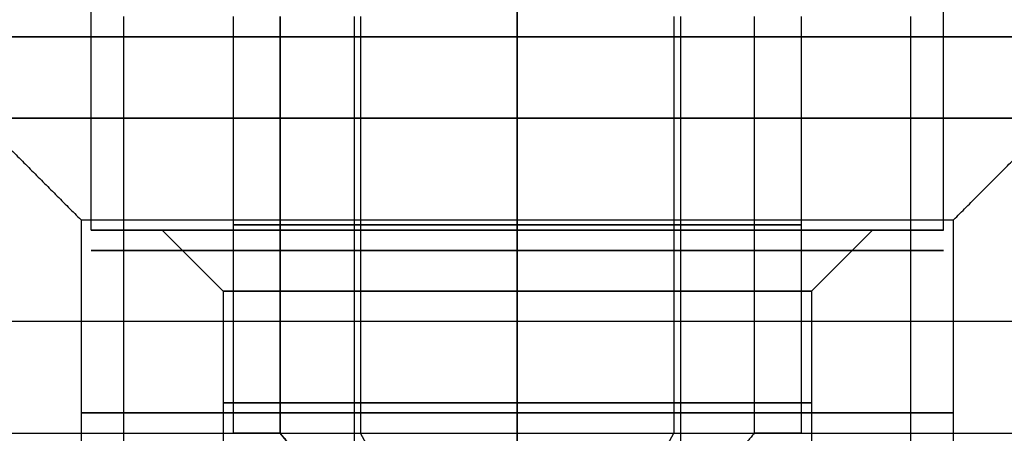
# Model space of a CAD drawing. Header units: millimetres. Extents: x -105 to 152, y -114 to 65.
# Tile 137 of 256: x 116 to 121, y -93 to -91. Entities that reach past the tile are written whole.
import ezdxf

# ---------------------------------------------------------------- set-up
doc = ezdxf.new("R2010")
doc.units = ezdxf.units.MM
doc.layers.add('Layer 01', color=18, linetype='Continuous', true_color=0x000000)

msp = doc.modelspace()

# ---------------------------------------------------------------- linework, layer by layer
at = {"layer": 'Layer 01'}
for p, q in [((118.576, -79.9, 32.85), (118.576, -91, 32.85)), ((118.576, -79.9, 4.15), (118.576, -91, 4.15)), ((118.576, -83.4, 6.45), (118.576, -111.4, 6.45)), ((116.476, -91.95, 12.94), (116.476, -87.1, 12.94)), ((116.476, -91.95, 24.06), (116.476, -87.1, 24.06)), ((120.676, -91.95, 24.06), (120.676, -87.1, 24.06)), ((120.676, -91.95, 12.94), (120.676, -87.1, 12.94)), ((118.576, -91, -0.5), (118.576, -89, -0.5)), ((118.576, -89, 37.5), (118.576, -91, 37.5)), ((117.176, -90.9, 12.94), (117.176, -92.95, 12.94)), ((117.4081, -90.9, 24.832), (117.4081, -92.95, 24.832)), ((117.7716, -90.9, 20.4398), (117.7716, -93.2, 20.4398)), ((117.804, -90.9, 22.8921), (117.804, -92.95, 22.8921)), ((118.576, -90.9, 30.55), (118.576, -93.9, 30.55)), ((119.348, -90.9, 25.2279), (119.348, -92.95, 25.2279)), ((119.3804, -90.9, 16.5602), (119.3804, -93.2, 16.5602)), ((119.976, -90.9, 12.94), (119.976, -92.95, 12.94)), ((118.576, -91, -0.5), (118.576, -91, 4.15)), ((118.576, -91, 32.85), (118.576, -91, 37.5)), ((118.576, -94.9, -0.45), (118.576, -91, -0.45)), ((118.576, -94.9, 37.45), (118.576, -91, 37.45)), ((118.576, -91, 37.45), (118.576, -91, 32.85)), ((118.576, -91, 4.15), (118.576, -91, -0.45)), ((118.576, -91.9, 20.65), (118.576, -91.4, 21.15)), ((118.576, -91.9, 16.35), (118.576, -91.4, 15.85)), ((118.576, -91.4, 21.425), (118.576, -91.4, 21.15)), ((118.576, -91.4, 15.85), (118.576, -91.4, 15.575)), ((118.576, -93.8, 20.65), (118.576, -91.9, 20.65)), ((118.576, -93.8, 16.35), (118.576, -91.9, 16.35)), ((116.826, -91.95, 12.94), (116.476, -91.95, 12.94)), ((116.826, -91.95, 24.06), (116.476, -91.95, 24.06)), ((117.126, -92.25, 12.94), (116.826, -91.95, 12.94)), ((117.126, -92.25, 24.06), (116.826, -91.95, 24.06)), ((118.576, -91.95, 15.04), (118.576, -91.95, 14.69)), ((118.576, -91.95, 11.19), (118.576, -91.95, 10.84)), ((118.576, -91.95, 26.16), (118.576, -91.95, 25.81)), ((118.576, -91.95, 22.31), (118.576, -91.95, 21.96)), ((120.026, -92.25, 24.06), (120.326, -91.95, 24.06)), ((120.026, -92.25, 12.94), (120.326, -91.95, 12.94)), ((120.676, -91.95, 12.94), (120.326, -91.95, 12.94)), ((120.676, -91.95, 24.06), (120.326, -91.95, 24.06)), ((117.126, -92.25, 12.94), (117.126, -93.35, 12.94)), ((117.126, -92.25, 24.06), (117.126, -93.35, 24.06)), ((120.026, -92.25, 24.06), (120.026, -93.35, 24.06)), ((120.026, -92.25, 12.94), (120.026, -93.35, 12.94)), ((103.626, -92.95, 37.45), (133.526, -92.95, 37.45)), ((117.6584, -93.25, 24.6666), (117.4081, -92.95, 24.832)), ((117.9695, -93.25, 23.1424), (117.804, -92.95, 22.8921)), ((119.1826, -93.25, 24.9776), (119.348, -92.95, 25.2279))]:
    msp.add_line(p, q, dxfattribs=at)
at = {"layer": 'Layer 01', "extrusion": (8.27116e-15, 1, 1.48546e-15)}
msp.add_arc((-118.576, 18.5, -91), 14.35, 270, 90, dxfattribs=at)
at = {"layer": 'Layer 01', "extrusion": (-4.95152e-16, 1, -3.25439e-15)}
msp.add_arc((-118.576, 18.5, -91), 14.35, 0, 180, dxfattribs=at)
at = {"layer": 'Layer 01', "extrusion": (-1.48546e-15, 1, -3.25439e-15)}
msp.add_arc((-118.576, 18.5, -91), 14.35, 180, 0, dxfattribs=at)
at = {"layer": 'Layer 01', "extrusion": (8.27116e-15, 1, 9.90303e-16)}
msp.add_arc((-118.576, 18.5, -91), 14.35, 90, 270, dxfattribs=at)
at = {"layer": 'Layer 01', "extrusion": (-1.07998e-16, 1, -4.85841e-15)}
msp.add_arc((-118.576, 18.5, -91.4), 2.925, 270, 90, dxfattribs=at)
at = {"layer": 'Layer 01', "extrusion": (6.83245e-30, -1, 3.39759e-15)}
msp.add_arc((118.576, 18.5, 91.4), 2.65, 360, 180, dxfattribs=at)
at = {"layer": 'Layer 01', "extrusion": (4.55497e-30, -1, 3.39759e-15)}
msp.add_arc((118.576, 18.5, 91.4), 2.65, 180, 360, dxfattribs=at)
at = {"layer": 'Layer 01', "extrusion": (-1.07998e-16, 1, -7.28762e-15)}
msp.add_arc((-118.576, 18.5, -91.4), 2.925, 90, 270, dxfattribs=at)
at = {"layer": 'Layer 01', "extrusion": (-2.80128e-30, 1, -3.3905e-15)}
msp.add_arc((-118.576, 18.5, -91.9), 2.15, 0, 180, dxfattribs=at)
at = {"layer": 'Layer 01', "extrusion": (2.80128e-30, -1, 3.3905e-15)}
msp.add_arc((118.576, 18.5, 91.9), 2.15, 180, 360, dxfattribs=at)
at = {"layer": 'Layer 01', "extrusion": (-1.07998e-16, 1, -6.76707e-15)}
for centre, start, end in [((-118.576, 12.94, -91.95), 270, 90), ((-118.576, 24.06, -91.95), 90, 270)]:
    msp.add_arc(centre, 2.1, start, end, dxfattribs=at)
at = {"layer": 'Layer 01', "extrusion": (-1.07998e-16, 1, -3.38354e-15)}
msp.add_arc((-118.576, 24.06, -91.95), 2.1, 270, 90, dxfattribs=at)
at = {"layer": 'Layer 01', "extrusion": (1.07998e-16, -1, 4.38497e-31)}
msp.add_arc((118.576, 12.94, 91.95), 1.75, 90, 270, dxfattribs=at)
at = {"layer": 'Layer 01', "extrusion": (1.07998e-16, -1, 4.06024e-15)}
msp.add_arc((118.576, 24.06, 91.95), 1.75, 90, 270, dxfattribs=at)
at = {"layer": 'Layer 01', "extrusion": (0, -1, 0)}
for centre, radius, start, end in [((118.576, 24.06, 91.925), 1.4, 146.535, 326.535), ((118.576, 12.94, 91.925), 1.4, 90, 270), ((118.576, 24.06, 91.925), 1.4, 326.535, 146.535), ((118.576, 12.94, 91.925), 1.4, 270, 90), ((118.576, 18.5, 92.05), 2.1, 22.5227, 202.5227), ((118.576, 18.5, 92.05), 2.1, 202.5227, 22.5227), ((118.576, 18.5, 92.4), 12.05, 0, 180), ((118.576, 12.94, 92.8), 1.45, 90, 270), ((118.576, 24.06, 92.8), 1.45, 90, 270), ((118.576, 24.06, 92.8), 1.45, 270, 90), ((118.576, 12.94, 92.8), 1.45, 270, 90)]:
    msp.add_arc(centre, radius, start, end, dxfattribs=at)
at = {"layer": 'Layer 01', "extrusion": (1.07998e-16, -1, -4.06024e-15)}
msp.add_arc((118.576, 24.06, 91.95), 1.75, 270, 90, dxfattribs=at)
at = {"layer": 'Layer 01', "extrusion": (-1.07998e-16, 1, -1.01506e-14)}
msp.add_arc((-118.576, 12.94, -91.95), 2.1, 90, 270, dxfattribs=at)
at = {"layer": 'Layer 01', "extrusion": (1.07998e-16, -1, -4.38497e-31)}
msp.add_arc((118.576, 12.94, 91.95), 1.75, 270, 90, dxfattribs=at)
at = {"layer": 'Layer 01', "extrusion": (-1.07998e-16, 1, 0)}
for centre, start, end in [((-118.576, 12.94, -92.25), 270, 90), ((-118.576, 24.06, -92.25), 90, 270)]:
    msp.add_arc(centre, 1.45, start, end, dxfattribs=at)
at = {"layer": 'Layer 01', "extrusion": (1.07998e-16, -1, 0)}
for centre, start, end in [((118.576, 24.06, 92.25), 90, 270), ((118.576, 12.94, 92.25), 270, 90)]:
    msp.add_arc(centre, 1.45, start, end, dxfattribs=at)
at = {"layer": 'Layer 01', "extrusion": (0, 1, 0)}
for start, end in [(0, 180), (180, 0)]:
    msp.add_arc((-118.576, 18.5, -92.85), 2.15, start, end, dxfattribs=at)
at = {"layer": 'Layer 01', "extrusion": (1.56082e-15, -1, 2.36127e-15)}
msp.add_arc((118.576, 24.06, 92.95), 1.4, 146.535, 326.535, dxfattribs=at)
at = {"layer": 'Layer 01', "extrusion": (-1.56082e-15, 1, -2.36127e-15)}
msp.add_arc((-118.576, 24.06, -92.95), 1.4, 33.465, 213.465, dxfattribs=at)
at = {"layer": 'Layer 01'}
for points in [[(118.576, -94, 6.55), (118.576, -88.35, 6.55), (118.576, -82.7, 6.55)], [(118.576, -87.1, 10.84), (118.576, -89.525, 10.84), (118.576, -91.95, 10.84)], [(118.576, -91.95, 15.04), (118.576, -89.525, 15.04), (118.576, -87.1, 15.04)], [(118.576, -87.1, 15.575), (118.576, -89.25, 15.575), (118.576, -91.4, 15.575)], [(118.576, -91.4, 21.425), (118.576, -89.25, 21.425), (118.576, -87.1, 21.425)], [(118.576, -87.1, 21.96), (118.576, -89.525, 21.96), (118.576, -91.95, 21.96)], [(118.576, -91.95, 26.16), (118.576, -89.525, 26.16), (118.576, -87.1, 26.16)], [(118.576, -91, 4.15), (118.576, -90, 4.15), (118.576, -89, 4.15)], [(118.576, -89, 32.85), (118.576, -90, 32.85), (118.576, -91, 32.85)], [(116.6362, -90.9, 17.6956), (116.6362, -92.05, 17.6956), (116.6362, -93.2, 17.6956)], [(117.4081, -92.95, 24.832), (117.4081, -91.925, 24.832), (117.4081, -90.9, 24.832)], [(118.576, -90.9, 14.34), (118.576, -91.925, 14.34), (118.576, -92.95, 14.34)], [(118.576, -92.95, 11.54), (118.576, -91.925, 11.54), (118.576, -90.9, 11.54)], [(118.576, -90.9, 30.45), (118.576, -92.45, 30.45), (118.576, -94, 30.45)], [(119.744, -90.9, 23.288), (119.744, -91.925, 23.288), (119.744, -92.95, 23.288)], [(120.5159, -93.2, 19.3044), (120.5159, -92.05, 19.3044), (120.5159, -90.9, 19.3044)], [(103.576, -91, -0.5), (118.576, -91, -0.5), (133.576, -91, -0.5)], [(133.576, -91, 37.5), (118.576, -91, 37.5), (103.576, -91, 37.5)], [(133.526, -91, -0.45), (118.576, -91, -0.45), (103.626, -91, -0.45)], [(103.626, -91, 37.45), (118.576, -91, 37.45), (133.526, -91, 37.45)], [(115.926, -91.4, 18.5), (116.176, -91.65, 18.5), (116.426, -91.9, 18.5)], [(120.726, -91.9, 18.5), (120.976, -91.65, 18.5), (121.226, -91.4, 18.5)], [(116.426, -91.9, 18.5), (116.426, -92.85, 18.5), (116.426, -93.8, 18.5)], [(120.726, -93.8, 18.5), (120.726, -92.85, 18.5), (120.726, -91.9, 18.5)], [(118.576, -91.95, 11.19), (118.576, -92.1, 11.34), (118.576, -92.25, 11.49)], [(118.576, -92.25, 14.39), (118.576, -92.1, 14.54), (118.576, -91.95, 14.69)], [(118.576, -91.95, 22.31), (118.576, -92.1, 22.46), (118.576, -92.25, 22.61)], [(118.576, -92.25, 25.51), (118.576, -92.1, 25.66), (118.576, -91.95, 25.81)], [(118.576, -93.35, 14.39), (118.576, -92.8, 14.39), (118.576, -92.25, 14.39)], [(118.576, -92.25, 11.49), (118.576, -92.8, 11.49), (118.576, -93.35, 11.49)], [(118.576, -93.35, 25.51), (118.576, -92.8, 25.51), (118.576, -92.25, 25.51)], [(118.576, -92.25, 22.61), (118.576, -92.8, 22.61), (118.576, -93.35, 22.61)], [(117.6584, -93.25, 24.6666), (117.5333, -93.1, 24.7493), (117.4081, -92.95, 24.832)], [(119.744, -92.95, 23.288), (119.6188, -93.1, 23.3707), (119.4937, -93.25, 23.4534)]]:
    msp.add_open_spline(points, degree=2, dxfattribs=at)

doc.saveas('drawing.dxf')
